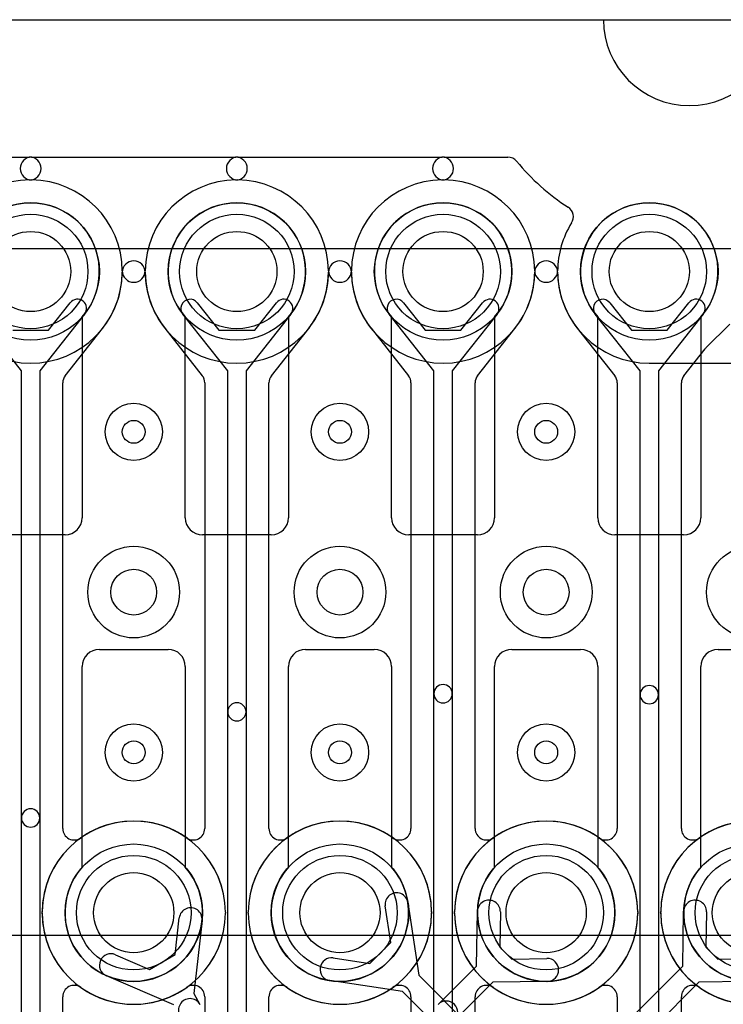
# Model space of a CAD drawing. Extents: x -0.9 to 20.9, y 0 to 20.
# Tile 35 of 39: x 11.8 to 14.8, y 15.7 to 20. Entities that reach past the tile are written whole.
import ezdxf

# ---------------------------------------------------------------- set-up
doc = ezdxf.new("R2010")
doc.units = 0
for name, color, linetype in [('2-3-via', 1, 'CONTINUOUS'), ('3-4-bvh', 1, 'CONTINUOUS'), ('4-5-via', 1, 'CONTINUOUS'), ('Hole', 1, 'CONTINUOUS'), ('L1', 3, 'CONTINUOUS'), ('L2', 3, 'CONTINUOUS'), ('L3', 3, 'CONTINUOUS'), ('L4', 3, 'CONTINUOUS'), ('L5', 7, 'CONTINUOUS'), ('L6', 7, 'CONTINUOUS'), ('Outline', 7, 'CONTINUOUS'), ('PartsArea-A', 111, 'CONTINUOUS'), ('PartsArea-B', 111, 'CONTINUOUS'), ('Resist-A', 2, 'CONTINUOUS'), ('Resist-B', 2, 'CONTINUOUS')]:
    doc.layers.add(name, color=color, linetype=linetype)

msp = doc.modelspace()

# ---------------------------------------------------------------- linework, layer by layer
at = {"layer": '2-3-via'}
for centre in [(12.25, 18.2), (13.15, 18.2), (14.05, 18.2), (12.25, 16.8), (13.15, 16.8), (14.05, 16.8)]:
    msp.add_circle(centre, 0.05, dxfattribs=at)
at = {"layer": '3-4-bvh'}
for centre in [(12.25, 17.5), (13.15, 17.5), (14.05, 17.5)]:
    msp.add_circle(centre, 0.1, dxfattribs=at)
at = {"layer": '4-5-via'}
for centre in [(12.25, 18.2), (13.15, 18.2), (14.05, 18.2), (12.25, 16.8), (13.15, 16.8), (14.05, 16.8)]:
    msp.add_circle(centre, 0.05, dxfattribs=at)
at = {"layer": 'Hole'}
for centre in [(11.8, 18.9), (12.7, 18.9), (13.6, 18.9), (14.5, 18.9), (12.25, 16.1), (13.15, 16.1), (14.05, 16.1), (14.95, 16.1)]:
    msp.add_circle(centre, 0.175, dxfattribs=at)
at = {"layer": 'L1'}
for p, q in [((12.025, 18.70157), (12.025, 17.825)), ((12.475, 17.825), (12.475, 18.70157)), ((12.925, 18.70157), (12.925, 17.825)), ((13.375, 17.825), (13.375, 18.70157)), ((13.825, 18.70157), (13.825, 17.825)), ((14.275, 17.825), (14.275, 18.70157)), ((14.725, 18.70157), (14.725, 17.825)), ((11.95, 17.75), (11.65, 17.75)), ((12.85, 17.75), (12.55, 17.75)), ((13.75, 17.75), (13.45, 17.75)), ((14.65, 17.75), (14.35, 17.75)), ((12.1, 17.25), (12.4, 17.25)), ((13, 17.25), (13.3, 17.25)), ((13.9, 17.25), (14.2, 17.25)), ((14.8, 17.25), (15.1, 17.25)), ((12.025, 16.29843), (12.025, 17.175)), ((12.475, 17.175), (12.475, 16.29843)), ((12.925, 16.29843), (12.925, 17.175)), ((13.375, 17.175), (13.375, 16.29843)), ((13.825, 16.29843), (13.825, 17.175)), ((14.275, 17.175), (14.275, 16.29843)), ((14.725, 16.29843), (14.725, 17.175)), ((13.74581, 15.86653), (13.75005, 16.10532)), ((13.85003, 16.10354), (13.84729, 15.94947)), ((14.64581, 15.86653), (14.65005, 16.10532)), ((14.75003, 16.10354), (14.74729, 15.94947)), ((13.84729, 15.94947), (13.89947, 15.89729)), ((14.74729, 15.94947), (14.79947, 15.89729)), ((13.89947, 15.89729), (14.05354, 15.90003)), ((14.79947, 15.89729), (14.95354, 15.90003)), ((13.57862, 15.69934), (13.74581, 15.86653)), ((14.35126, 15.57198), (14.64581, 15.86653)), ((13.81653, 15.79581), (13.64934, 15.62862)), ((14.05532, 15.80005), (13.81653, 15.79581)), ((14.71653, 15.79581), (14.42198, 15.50126)), ((14.95532, 15.80005), (14.71653, 15.79581))]:
    msp.add_line(p, q, dxfattribs=at)
for centre in [(11.8, 18.9), (12.7, 18.9), (13.6, 18.9), (14.5, 18.9), (12.25, 16.1), (13.15, 16.1), (14.05, 16.1), (14.95, 16.1)]:
    msp.add_circle(centre, 0.3, dxfattribs=at)
for centre, radius, start, end in [((11.8, 18.9), 0.3, -41.40943, -138.59057), ((12.7, 18.9), 0.3, -41.40943, -138.59057), ((13.6, 18.9), 0.3, -41.40943, -138.59057), ((14.5, 18.9), 0.3, -41.40943, -138.59057), ((11.95, 17.825), 0.075, -90, 0), ((12.55, 17.825), 0.075, 180, -90), ((12.85, 17.825), 0.075, -90, 0), ((13.45, 17.825), 0.075, 180, -90), ((13.75, 17.825), 0.075, -90, 0), ((14.35, 17.825), 0.075, 180, -90), ((14.65, 17.825), 0.075, -90, 0), ((12.1, 17.175), 0.075, 90, 180), ((12.4, 17.175), 0.075, 0, 90), ((13, 17.175), 0.075, 90, 180), ((13.3, 17.175), 0.075, 0, 90), ((13.9, 17.175), 0.075, 90, 180), ((14.2, 17.175), 0.075, 0, 90), ((14.8, 17.175), 0.075, 90, 180), ((12.25, 16.1), 0.3, 138.59057, 41.40943), ((13.15, 16.1), 0.3, 138.59057, 41.40943), ((14.05, 16.1), 0.3, 138.59057, 41.40943), ((14.95, 16.1), 0.3, 138.59057, 41.40943), ((13.80004, 16.10443), 0.05, -1.01996, 178.98246), ((14.70004, 16.10443), 0.05, -1.01996, 178.98246), ((14.05443, 15.85004), 0.05, -88.98004, 91.01754), ((13.61398, 15.66398), 0.05, -45, 135)]:
    msp.add_arc(centre, radius, start, end, dxfattribs=at)
at = {"layer": 'L2'}
for p, q in [((10.90424, 19.39996), (11.79576, 19.39996)), ((11.80424, 19.39996), (12.69576, 19.39996)), ((12.70424, 19.39996), (13.59576, 19.39996)), ((13.60424, 19.39996), (13.88245, 19.39996)), ((14.5, 18.49996), (15.4, 18.49996))]:
    msp.add_line(p, q, dxfattribs=at)
for centre in [(12.25, 18.2), (13.15, 18.2), (14.05, 18.2), (12.25, 16.8), (13.15, 16.8), (14.05, 16.8)]:
    msp.add_circle(centre, 0.125, dxfattribs=at)
for centre, radius, start, end in [((11.80424, 19.34999), 0.04997, 90, -90.53889), ((11.79576, 19.34999), 0.04997, -89.46111, 90), ((12.70424, 19.34999), 0.04997, 90, -90.53889), ((12.69576, 19.34999), 0.04997, -89.46111, 90), ((13.60424, 19.34999), 0.04997, 90, -90.53889), ((13.59576, 19.34999), 0.04997, -89.46111, 90), ((13.88245, 19.34999), 0.04997, 39.35636, 90), ((14.675, 20), 0.97504, -140.64308, -122.86667), ((11.8, 18.9), 0.40004, 90.53997, 179.61758), ((11.8, 18.9), 0.40004, 0.38242, 89.46003), ((12.7, 18.9), 0.40004, 90.53997, 179.61758), ((12.7, 18.9), 0.40004, 0.38242, 89.46003), ((13.6, 18.9), 0.40004, 90.53997, 179.61758), ((13.6, 18.9), 0.40004, 0.38242, 89.46003), ((14.11874, 19.13906), 0.04998, -32.09045, 57.13043), ((14.5, 18.9), 0.40004, 147.91142, 179.61758), ((12.25, 18.897), 0.04997, 0.37837, 179.62163), ((13.15, 18.897), 0.04997, 0.37837, 179.62163), ((14.05, 18.897), 0.04997, 0.37837, 179.62163), ((11.8, 18.9), 0.40004, -179.61758, -0.38242), ((12.25, 18.903), 0.04997, -179.62163, -0.37837), ((12.7, 18.9), 0.40004, -179.61758, -0.38242), ((13.15, 18.903), 0.04997, -179.62163, -0.37837), ((13.6, 18.9), 0.40004, -179.61758, -0.38242), ((14.05, 18.903), 0.04997, -179.62163, -0.37837), ((14.5, 18.9), 0.40004, -179.61758, -90), ((12.25, 16.1), 0.40004, 0.38242, 179.61758), ((13.15, 16.1), 0.40004, 0.38242, 179.61758), ((14.05, 16.1), 0.40004, 0.38242, 179.61758), ((14.95, 16.1), 0.40004, -179.61758, 179.61758), ((11.8, 16.103), 0.04997, -3.44187, -0.37837), ((11.8, 16.097), 0.04997, 0.37837, 3.44187), ((12.25, 16.1), 0.40004, -179.61758, -0.38242), ((12.7, 16.103), 0.04997, -179.62163, -176.55813), ((12.7, 16.097), 0.04997, 176.55813, 179.62163), ((12.7, 16.103), 0.04997, -3.44187, -0.37837), ((12.7, 16.097), 0.04997, 0.37837, 3.44187), ((13.15, 16.1), 0.40004, -179.61758, -0.38242), ((13.6, 16.103), 0.04997, -179.62163, -176.55813), ((13.6, 16.097), 0.04997, 176.55813, 179.62163), ((13.6, 16.103), 0.04997, -3.44187, -0.37837), ((13.6, 16.097), 0.04997, 0.37837, 3.44187), ((14.05, 16.1), 0.40004, -179.61758, -0.38242), ((14.5, 16.103), 0.04997, -179.62163, -176.55813), ((14.5, 16.097), 0.04997, 176.55813, 179.62163), ((14.5, 16.103), 0.04997, -3.44187, -0.37837), ((14.5, 16.097), 0.04997, 0.37837, 3.44187)]:
    msp.add_arc(centre, radius, start, end, dxfattribs=at)
at = {"layer": 'L3'}
for p, q in [((10.90424, 19.39996), (11.79576, 19.39996)), ((11.80424, 19.39996), (12.69576, 19.39996)), ((12.70424, 19.39996), (13.59576, 19.39996)), ((13.60424, 19.39996), (13.88245, 19.39996)), ((11.87805, 18.64363), (11.97278, 18.7638)), ((12.52722, 18.7638), (12.62195, 18.64363)), ((12.77805, 18.64363), (12.87278, 18.7638)), ((13.42722, 18.7638), (13.52195, 18.64363)), ((13.67805, 18.64363), (13.77278, 18.7638)), ((14.32722, 18.7638), (14.42195, 18.64363)), ((14.57805, 18.64363), (14.67278, 18.7638)), ((11.76, 18.46615), (11.5644, 18.71428)), ((12.0356, 18.71428), (11.84, 18.46615)), ((12.66, 18.46615), (12.4644, 18.71428)), ((12.9356, 18.71428), (12.74, 18.46615)), ((13.56, 18.46615), (13.3644, 18.71428)), ((13.8356, 18.71428), (13.64, 18.46615)), ((14.46, 18.46615), (14.2644, 18.71428)), ((14.7356, 18.71428), (14.54, 18.46615)), ((14.74708, 18.56667), (14.85111, 18.6707)), ((11.72195, 18.64363), (11.87805, 18.64363)), ((11.95077, 18.44507), (12.11371, 18.65176)), ((12.38583, 18.65235), (12.54923, 18.44506)), ((12.62195, 18.64363), (12.77805, 18.64363)), ((12.85077, 18.44507), (13.01371, 18.65176)), ((13.28583, 18.65235), (13.44923, 18.44506)), ((13.52195, 18.64363), (13.67805, 18.64363)), ((13.75077, 18.44507), (13.91371, 18.65176)), ((14.18583, 18.65235), (14.34923, 18.44506)), ((14.42195, 18.64363), (14.57805, 18.64363)), ((14.65077, 18.44507), (14.74317, 18.56228)), ((11.76, 16.51369), (11.76, 18.46615)), ((11.84, 18.46615), (11.84, 16.51369)), ((12.66, 16.97713), (12.66, 18.46615)), ((12.74, 18.46615), (12.74, 16.97713)), ((13.56, 17.05617), (13.56, 18.46615)), ((13.64, 18.46615), (13.64, 17.05617)), ((14.46, 17.05213), (14.46, 18.46615)), ((14.54, 18.46615), (14.54, 17.05213)), ((11.94004, 16.46732), (11.94004, 18.41413)), ((12.55996, 18.41413), (12.55996, 16.46732)), ((12.84004, 16.46732), (12.84004, 18.41413)), ((13.45996, 18.41413), (13.45996, 16.46732)), ((13.74004, 16.46732), (13.74004, 18.41413)), ((14.35996, 18.41413), (14.35996, 16.46732)), ((14.64004, 16.46732), (14.64004, 18.41413)), ((13.56, 15.63234), (13.56, 17.05617)), ((13.64, 17.05617), (13.64, 15.63234)), ((14.46, 15.62426), (14.46, 17.05213)), ((14.54, 17.05213), (14.54, 15.62426)), ((12.66, 15.47426), (12.66, 16.97713)), ((12.74, 16.97713), (12.74, 15.47426)), ((11.76, 14.54738), (11.76, 16.51369)), ((11.84, 16.51369), (11.84, 14.54738)), ((11.94004, 14.54738), (11.94004, 15.73269)), ((12.55996, 15.73269), (12.55996, 15.47426)), ((12.84004, 15.47426), (12.84004, 15.73269)), ((13.45996, 15.73269), (13.45996, 15.63234)), ((13.74004, 15.63234), (13.74004, 15.73269)), ((14.35996, 15.73269), (14.35996, 15.62426)), ((14.64004, 15.62427), (14.64004, 15.73269))]:
    msp.add_line(p, q, dxfattribs=at)
for centre, radius in [((11.8, 18.9), 0.3), ((12.7, 18.9), 0.3), ((13.6, 18.9), 0.3), ((14.5, 18.9), 0.3), ((12.25, 18.2), 0.125), ((13.15, 18.2), 0.125), ((14.05, 18.2), 0.125), ((12.25, 17.5), 0.2), ((13.15, 17.5), 0.2), ((14.05, 17.5), 0.2), ((14.95, 17.5), 0.2), ((12.25, 16.8), 0.125), ((13.15, 16.8), 0.125), ((14.05, 16.8), 0.125)]:
    msp.add_circle(centre, radius, dxfattribs=at)
for centre, radius, start, end in [((11.80424, 19.34999), 0.04997, 90, -90.53889), ((11.79576, 19.34999), 0.04997, -89.46111, 90), ((12.70424, 19.34999), 0.04997, 90, -90.53889), ((12.69576, 19.34999), 0.04997, -89.46111, 90), ((13.60424, 19.34999), 0.04997, 90, -90.53889), ((13.59576, 19.34999), 0.04997, -89.46111, 90), ((13.88245, 19.34999), 0.04997, 39.35636, 90), ((14.675, 20), 0.97504, -140.64308, -122.86667), ((11.8, 18.9), 0.40004, 90.53997, 179.61758), ((11.8, 18.9), 0.40004, 0.38242, 89.46003), ((12.7, 18.9), 0.40004, 90.53997, 179.61758), ((12.7, 18.9), 0.40004, 0.38242, 89.46003), ((13.6, 18.9), 0.40004, 90.53997, 179.61758), ((13.6, 18.9), 0.40004, 0.38242, 89.46003), ((14.11874, 19.13906), 0.04998, -32.09045, 57.13043), ((14.5, 18.9), 0.40004, 147.91142, 179.61758), ((12.25, 18.897), 0.04997, 0.37837, 179.62163), ((13.15, 18.897), 0.04997, 0.37837, 179.62163), ((14.05, 18.897), 0.04997, 0.37837, 179.62163), ((11.8, 18.9), 0.40004, -38.04557, -0.38242), ((12.25, 18.903), 0.04997, -179.62163, -0.37837), ((12.7, 18.9), 0.40004, -179.61758, -141.91976), ((12.7, 18.9), 0.40004, -38.04557, -0.38242), ((13.15, 18.903), 0.04997, -179.62163, -0.37837), ((13.6, 18.9), 0.40004, -179.61758, -141.91976), ((13.6, 18.9), 0.40004, -38.04557, -0.38242), ((14.05, 18.903), 0.04997, -179.62163, -0.37837), ((14.5, 18.9), 0.40004, -179.61758, -141.91976), ((12.00419, 18.73904), 0.04, -38.24815, 141.75174), ((12.49581, 18.73904), 0.04, 38.24815, -141.75174), ((12.90419, 18.73904), 0.04, -38.24815, 141.75174), ((13.39581, 18.73904), 0.04, 38.24815, -141.75174), ((13.80419, 18.73904), 0.04, -38.24815, 141.75174), ((14.29581, 18.73904), 0.04, 38.24815, -141.75174), ((14.70419, 18.73904), 0.04, -38.24815, 141.75174), ((12.15341, 18.62142), 0.04997, 141.21484, 142.61179), ((12.00528, 18.74045), 0.14006, -38.78311, -38.50073), ((12.15439, 18.62266), 0.04997, 141.94903, 142.23565), ((12.34578, 18.62245), 0.04997, 37.84683, 38.08316), ((12.49582, 18.73904), 0.14005, -142.14978, -141.75614), ((13.05341, 18.62142), 0.04997, 141.21484, 142.61179), ((12.90528, 18.74045), 0.14006, -38.78311, -38.50073), ((13.05439, 18.62266), 0.04997, 141.94903, 142.23565), ((13.24578, 18.62245), 0.04997, 37.84683, 38.08316), ((13.39582, 18.73904), 0.14005, -142.14978, -141.75614), ((13.95341, 18.62142), 0.04997, 141.21484, 142.61179), ((13.80528, 18.74045), 0.14006, -38.78311, -38.50073), ((13.95439, 18.62266), 0.04997, 141.94903, 142.23565), ((14.14578, 18.62245), 0.04997, 37.84683, 38.08316), ((14.29582, 18.73904), 0.14005, -142.14978, -141.75614), ((14.78241, 18.53134), 0.04997, 135, 141.74489), ((11.99001, 18.41413), 0.04997, 141.74489, 180), ((12.50999, 18.41413), 0.04997, 0, 38.24611), ((12.89001, 18.41413), 0.04997, 141.74489, 180), ((13.40999, 18.41413), 0.04997, 0, 38.24611), ((13.79001, 18.41413), 0.04997, 141.74489, 180), ((14.30999, 18.41413), 0.04997, 0, 38.24611), ((14.69001, 18.41413), 0.04997, 141.74489, 180), ((13.6, 17.05617), 0.04, 0, 180), ((14.5, 17.05213), 0.04, 0, 180), ((13.6, 17.05617), 0.04, 180, 0), ((14.5, 17.05213), 0.04, 180, 0), ((12.7, 16.97713), 0.04, 0, 180), ((12.7, 16.97713), 0.04, 180, 0), ((11.8, 16.51369), 0.04, 0, 180), ((11.8, 16.51369), 0.04, 180, 0), ((12.25, 16.1), 0.40005, 54.7089, 125.2911), ((13.15, 16.1), 0.40005, 54.7089, 125.2911), ((14.05, 16.1), 0.40005, 54.7089, 125.2911), ((14.95, 16.1), 0.40005, 54.7089, 125.2911), ((11.99001, 16.46732), 0.04997, 180, -54.71023), ((12.50999, 16.46732), 0.04997, -125.28977, 0), ((12.89001, 16.46732), 0.04997, 180, -54.71023), ((13.40999, 16.46732), 0.04997, -125.28977, 0), ((13.79001, 16.46732), 0.04997, 180, -54.71023), ((14.30999, 16.46732), 0.04997, -125.28977, 0), ((14.69001, 16.46732), 0.04997, 180, -54.71023), ((11.99001, 15.73269), 0.04997, 54.71023, 180), ((12.50999, 15.73269), 0.04997, 0, 125.28977), ((12.89001, 15.73269), 0.04997, 54.71023, 180), ((13.40999, 15.73269), 0.04997, 0, 125.28977), ((13.79001, 15.73269), 0.04997, 54.71023, 180), ((14.30999, 15.73269), 0.04997, 0, 125.28977), ((14.69001, 15.73269), 0.04997, 54.71023, 180), ((12.25, 16.1), 0.40004, -125.29193, -54.70807), ((13.15, 16.1), 0.40004, -125.29193, -54.70807), ((14.05, 16.1), 0.40004, -125.29193, -54.70807), ((14.95, 16.1), 0.40004, -125.29193, -54.70807)]:
    msp.add_arc(centre, radius, start, end, dxfattribs=at)
at = {"layer": 'L4'}
for p, q in [((10.90424, 19.39996), (11.79576, 19.39996)), ((11.80424, 19.39996), (12.69576, 19.39996)), ((12.70424, 19.39996), (13.59576, 19.39996)), ((13.60424, 19.39996), (13.88245, 19.39996)), ((14.5, 18.49996), (15.4, 18.49996))]:
    msp.add_line(p, q, dxfattribs=at)
for centre, radius in [((12.25, 18.2), 0.125), ((13.15, 18.2), 0.125), ((14.05, 18.2), 0.125), ((12.25, 17.5), 0.2), ((13.15, 17.5), 0.2), ((14.05, 17.5), 0.2), ((14.95, 17.5), 0.2), ((12.25, 16.8), 0.125), ((13.15, 16.8), 0.125), ((14.05, 16.8), 0.125)]:
    msp.add_circle(centre, radius, dxfattribs=at)
for centre, radius, start, end in [((11.80424, 19.34999), 0.04997, 90, -90.53889), ((11.79576, 19.34999), 0.04997, -89.46111, 90), ((12.70424, 19.34999), 0.04997, 90, -90.53889), ((12.69576, 19.34999), 0.04997, -89.46111, 90), ((13.60424, 19.34999), 0.04997, 90, -90.53889), ((13.59576, 19.34999), 0.04997, -89.46111, 90), ((13.88245, 19.34999), 0.04997, 39.35636, 90), ((14.675, 20), 0.97504, -140.64308, -122.86667), ((11.8, 18.9), 0.40004, 90.53997, 179.61758), ((11.8, 18.9), 0.40004, 0.38242, 89.46003), ((12.7, 18.9), 0.40004, 90.53997, 179.61758), ((12.7, 18.9), 0.40004, 0.38242, 89.46003), ((13.6, 18.9), 0.40004, 90.53997, 179.61758), ((13.6, 18.9), 0.40004, 0.38242, 89.46003), ((14.11874, 19.13906), 0.04998, -32.09045, 57.13043), ((14.5, 18.9), 0.40004, 147.91142, 179.61758), ((12.25, 18.897), 0.04997, 0.37837, 179.62163), ((13.15, 18.897), 0.04997, 0.37837, 179.62163), ((14.05, 18.897), 0.04997, 0.37837, 179.62163), ((11.8, 18.9), 0.40004, -179.61758, -0.38242), ((12.25, 18.903), 0.04997, -179.62163, -0.37837), ((12.7, 18.9), 0.40004, -179.61758, -0.38242), ((13.15, 18.903), 0.04997, -179.62163, -0.37837), ((13.6, 18.9), 0.40004, -179.61758, -0.38242), ((14.05, 18.903), 0.04997, -179.62163, -0.37837), ((14.5, 18.9), 0.40004, -179.61758, -90), ((12.25, 16.1), 0.40004, 0.38242, 179.61758), ((13.15, 16.1), 0.40004, 0.38242, 179.61758), ((14.05, 16.1), 0.40004, 0.38242, 179.61758), ((14.95, 16.1), 0.40004, -179.61758, 179.61758), ((11.8, 16.103), 0.04997, -3.44187, -0.37837), ((11.8, 16.097), 0.04997, 0.37837, 3.44187), ((12.25, 16.1), 0.40004, -179.61758, -0.38242), ((12.7, 16.103), 0.04997, -179.62163, -176.55813), ((12.7, 16.097), 0.04997, 176.55813, 179.62163), ((12.7, 16.103), 0.04997, -3.44187, -0.37837), ((12.7, 16.097), 0.04997, 0.37837, 3.44187), ((13.15, 16.1), 0.40004, -179.61758, -0.38242), ((13.6, 16.103), 0.04997, -179.62163, -176.55813), ((13.6, 16.097), 0.04997, 176.55813, 179.62163), ((13.6, 16.103), 0.04997, -3.44187, -0.37837), ((13.6, 16.097), 0.04997, 0.37837, 3.44187), ((14.05, 16.1), 0.40004, -179.61758, -0.38242), ((14.5, 16.103), 0.04997, -179.62163, -176.55813), ((14.5, 16.097), 0.04997, 176.55813, 179.62163), ((14.5, 16.103), 0.04997, -3.44187, -0.37837), ((14.5, 16.097), 0.04997, 0.37837, 3.44187)]:
    msp.add_arc(centre, radius, start, end, dxfattribs=at)
at = {"layer": 'L5'}
for p, q in [((10.90424, 19.39996), (11.79576, 19.39996)), ((11.80424, 19.39996), (12.69576, 19.39996)), ((12.70424, 19.39996), (13.59576, 19.39996)), ((13.60424, 19.39996), (13.88245, 19.39996)), ((14.5, 18.49996), (15.4, 18.49996))]:
    msp.add_line(p, q, dxfattribs=at)
for centre in [(12.25, 18.2), (13.15, 18.2), (14.05, 18.2), (12.25, 16.8), (13.15, 16.8), (14.05, 16.8)]:
    msp.add_circle(centre, 0.125, dxfattribs=at)
for centre, radius, start, end in [((11.80424, 19.34999), 0.04997, 90, -90.53889), ((11.79576, 19.34999), 0.04997, -89.46111, 90), ((12.70424, 19.34999), 0.04997, 90, -90.53889), ((12.69576, 19.34999), 0.04997, -89.46111, 90), ((13.60424, 19.34999), 0.04997, 90, -90.53889), ((13.59576, 19.34999), 0.04997, -89.46111, 90), ((13.88245, 19.34999), 0.04997, 39.35636, 90), ((14.675, 20), 0.97504, -140.64308, -122.86667), ((11.8, 18.9), 0.40004, 90.53997, 179.23658), ((11.8, 18.9), 0.40004, 0.38242, 89.46003), ((12.7, 18.9), 0.40004, 90.53997, 179.61758), ((12.7, 18.9), 0.40004, 0.38242, 89.46003), ((13.6, 18.9), 0.40004, 90.53997, 179.61758), ((13.6, 18.9), 0.40004, 0.38242, 89.46003), ((14.11874, 19.13906), 0.04998, -32.09045, 57.13043), ((14.5, 18.9), 0.40004, 147.91142, 179.61758), ((12.25, 18.897), 0.04997, 0.37837, 179.62163), ((13.15, 18.897), 0.04997, 0.37837, 179.62163), ((14.05, 18.897), 0.04997, 0.37837, 179.62163), ((11.8, 18.9), 0.40004, -179.61758, -0.38242), ((12.25, 18.903), 0.04997, -179.62163, -0.37837), ((12.7, 18.9), 0.40004, -179.61758, -0.38242), ((13.15, 18.903), 0.04997, -179.62163, -0.37837), ((13.6, 18.9), 0.40004, -179.61758, -0.38242), ((14.05, 18.903), 0.04997, -179.62163, -0.37837), ((14.5, 18.9), 0.40004, -179.61758, -90), ((12.25, 16.1), 0.40004, 0.38242, 179.29388), ((13.15, 16.1), 0.40004, 0.70469, 179.61758), ((14.05, 16.1), 0.40004, 0.76342, 179.23371), ((14.95, 16.1), 0.40004, -179.23658, 179.23658), ((11.80002, 16.10555), 0.04997, -6.36552, -0.71086), ((11.80002, 16.09446), 0.04997, 0.71086, 6.37691), ((12.25, 16.1), 0.40004, -179.29531, -0.38242), ((12.7, 16.103), 0.04997, -179.62163, -176.55813), ((12.7, 16.097), 0.04997, 176.55813, 179.62163), ((12.7, 16.103), 0.04997, -3.44187, -0.37837), ((12.7, 16.097), 0.04997, 0.37837, 3.44187), ((13.15, 16.1), 0.40004, -179.61758, -0.70182), ((13.59998, 16.10553), 0.04997, -179.30061, -173.65728), ((13.59998, 16.09449), 0.04997, 173.65728, 179.30061), ((13.60003, 16.10602), 0.04997, -6.90743, -0.76818), ((13.60003, 16.094), 0.04997, 0.76818, 6.90743), ((14.05, 16.1), 0.40004, -179.23658, -0.76342), ((14.49997, 16.106), 0.04997, -179.23182, -173.11533), ((14.49997, 16.094), 0.04997, 173.09257, 179.23182), ((14.50003, 16.106), 0.04997, -6.89605, -0.76818), ((14.50003, 16.094), 0.04997, 0.76818, 6.89605)]:
    msp.add_arc(centre, radius, start, end, dxfattribs=at)
at = {"layer": 'L6'}
for p, q in [((12.025, 18.70157), (12.025, 17.825)), ((12.475, 17.825), (12.475, 18.70157)), ((12.925, 18.70157), (12.925, 17.825)), ((13.375, 17.825), (13.375, 18.70157)), ((13.825, 18.70157), (13.825, 17.825)), ((14.275, 17.825), (14.275, 18.70157)), ((14.725, 18.70157), (14.725, 17.825)), ((11.95, 17.75), (11.65, 17.75)), ((12.85, 17.75), (12.55, 17.75)), ((13.75, 17.75), (13.45, 17.75)), ((14.65, 17.75), (14.35, 17.75)), ((12.1, 17.25), (12.4, 17.25)), ((13, 17.25), (13.3, 17.25)), ((13.9, 17.25), (14.2, 17.25)), ((14.8, 17.25), (15.1, 17.25)), ((12.025, 16.29843), (12.025, 17.175)), ((12.475, 17.175), (12.475, 16.29843)), ((12.925, 16.29843), (12.925, 17.175)), ((13.375, 17.175), (13.375, 16.29843)), ((13.825, 16.29843), (13.825, 17.175)), ((14.275, 17.175), (14.275, 16.29843)), ((14.725, 16.29843), (14.725, 17.175)), ((13.37159, 15.96984), (13.34782, 16.12946)), ((13.44672, 16.14418), (13.494, 15.82672)), ((12.43035, 15.91692), (12.4487, 16.07725)), ((12.54806, 16.06587), (12.51156, 15.74697)), ((13.28016, 15.87841), (13.37159, 15.96984)), ((12.17036, 15.91654), (12.31839, 15.85227)), ((12.31839, 15.85227), (12.43035, 15.91692)), ((13.12054, 15.90218), (13.28016, 15.87841)), ((12.42494, 15.697), (12.13054, 15.82482)), ((13.494, 15.82672), (14.58991, 14.7308)), ((13.42327, 15.756), (13.10582, 15.80328)), ((12.51156, 15.74697), (12.53889, 15.69963)), ((14.51919, 14.66008), (13.42327, 15.756))]:
    msp.add_line(p, q, dxfattribs=at)
for centre in [(11.8, 18.9), (12.7, 18.9), (13.6, 18.9), (14.5, 18.9), (12.25, 16.1), (13.15, 16.1), (14.05, 16.1), (14.95, 16.1)]:
    msp.add_circle(centre, 0.3, dxfattribs=at)
for centre, radius, start, end in [((11.8, 18.9), 0.3, -41.40943, -138.59057), ((12.7, 18.9), 0.3, -41.40943, -138.59057), ((13.6, 18.9), 0.3, -41.40943, -138.59057), ((14.5, 18.9), 0.3, -41.40943, -138.59057), ((11.95, 17.825), 0.075, -90, 0), ((12.55, 17.825), 0.075, 180, -90), ((12.85, 17.825), 0.075, -90, 0), ((13.45, 17.825), 0.075, 180, -90), ((13.75, 17.825), 0.075, -90, 0), ((14.35, 17.825), 0.075, 180, -90), ((14.65, 17.825), 0.075, -90, 0), ((12.1, 17.175), 0.075, 90, 180), ((12.4, 17.175), 0.075, 0, 90), ((13, 17.175), 0.075, 90, 180), ((13.3, 17.175), 0.075, 0, 90), ((13.9, 17.175), 0.075, 90, 180), ((14.2, 17.175), 0.075, 0, 90), ((14.8, 17.175), 0.075, 90, 180), ((12.25, 16.1), 0.3, 138.59057, 41.40943), ((13.15, 16.1), 0.3, 138.59057, 41.40943), ((14.05, 16.1), 0.3, 138.59057, 41.40943), ((14.95, 16.1), 0.3, 138.59057, 41.40943), ((13.39727, 16.13682), 0.05, 8.4656, -171.52968), ((12.49838, 16.07156), 0.05, -6.53379, 173.46969), ((12.15045, 15.87068), 0.05, 66.53205, -113.46946), ((13.11318, 15.85273), 0.05, 81.5344, -98.47032), ((12.49559, 15.67463), 0.05, 30.00073, -149.99852)]:
    msp.add_arc(centre, radius, start, end, dxfattribs=at)
at = {"layer": 'Outline'}
msp.add_line((5.7, 20), (14.3, 20), dxfattribs=at)
msp.add_arc((14.675, 20), 0.375, 180, 0, dxfattribs=at)
at = {"layer": 'PartsArea-A'}
msp.add_line((1, 20), (19, 20), dxfattribs=at)
at = {"layer": 'PartsArea-B'}
msp.add_line((1, 20), (19, 20), dxfattribs=at)
at = {"layer": 'Resist-A'}
for p, q in [((3.075, 19), (16.925, 19)), ((16.925, 16), (3.075, 16))]:
    msp.add_line(p, q, dxfattribs=at)
for centre in [(11.8, 18.9), (12.7, 18.9), (13.6, 18.9), (14.5, 18.9), (12.25, 16.1), (13.15, 16.1), (14.05, 16.1), (14.95, 16.1)]:
    msp.add_circle(centre, 0.25, dxfattribs=at)
at = {"layer": 'Resist-B'}
for p, q in [((3.075, 19), (16.925, 19)), ((16.925, 16), (3.075, 16))]:
    msp.add_line(p, q, dxfattribs=at)
for centre in [(11.8, 18.9), (12.7, 18.9), (13.6, 18.9), (14.5, 18.9), (12.25, 16.1), (13.15, 16.1), (14.05, 16.1), (14.95, 16.1)]:
    msp.add_circle(centre, 0.25, dxfattribs=at)

doc.saveas('drawing.dxf')
